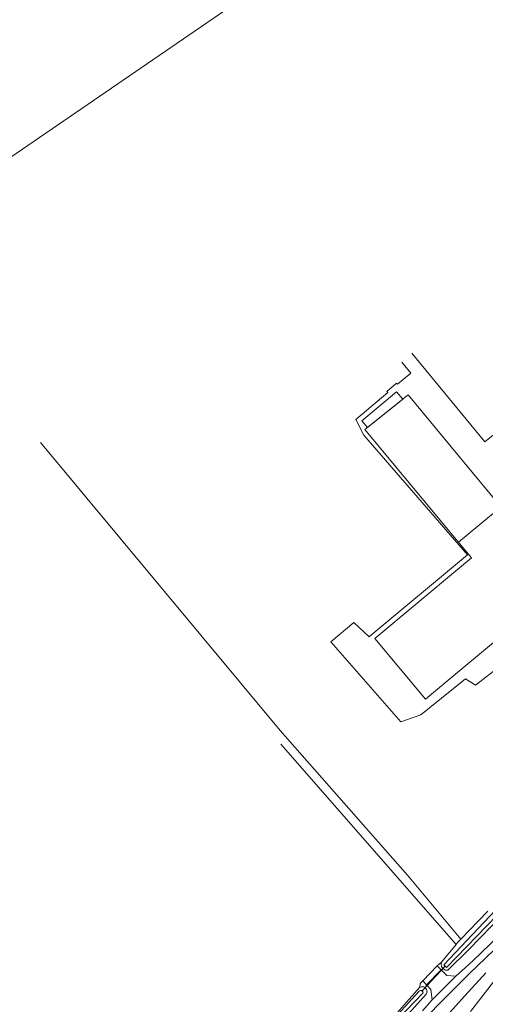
# Model space of a CAD drawing. Extents: x 140829 to 145054, y 448512 to 451778.
# Tile 36 of 152: x 141901 to 142004, y 449973 to 450190. Entities that reach past the tile are written whole.
import ezdxf
from ezdxf import colors
from ezdxf.entities.mleader import LeaderData, LeaderLine
from ezdxf.math import Vec2, Vec3

# ---------------------------------------------------------------- set-up
doc = ezdxf.new("R2010")
doc.units = 0
doc.header["$MEASUREMENT"] = 0
for name, color, linetype in [('geometrie2dBegroeidTerreindeel', 7, 'Continuous'), ('geometrie2dGebouwinstallatie', 7, 'Continuous'), ('geometrie2dGrondvlak', 7, 'Continuous'), ('geometrie2dOnbegroeidTerreindeel', 7, 'Continuous'), ('geometrie2dOndersteunendWaterdeel', 7, 'Continuous'), ('geometrie2dOndersteunendWegdeel', 7, 'Continuous'), ('geometrie2dOverigeConstructie', 7, 'Continuous'), ('geometrie2dWaterdeel', 7, 'Continuous'), ('geometrie2dWegdeel', 7, 'Continuous'), ('HMPAL', 1, 'Continuous')]:
    doc.layers.add(name, color=color, linetype=linetype)
doc.styles.get("Standard").update_dxf_attribs({"font": 'arial.ttf'})

msp = doc.modelspace()

# ---------------------------------------------------------------- linework, layer by layer
at = {"color": 3, "lineweight": 0}
msp.add_line((140963.5, 449517.6), (144063.08, 451645.21), dxfattribs=at)
at = {"layer": 'geometrie2dBegroeidTerreindeel', "linetype": 'Continuous', "lineweight": 0}
for p, q in [((142003.99, 450097.08), (141987.88, 450116.71)), ((141985.68, 450114.71), (141987.63, 450112.31)), ((141987.63, 450112.31), (141984.72, 450109.85)), ((141984.5, 450110.1), (141982.32, 450108.26)), ((141984.72, 450109.85), (141984.5, 450110.1)), ((141982.53, 450108.01), (141975.48, 450102.06)), ((141982.32, 450108.26), (141982.53, 450108.01)), ((141975.48, 450102.06), (141977.25, 450098.55)), ((141977.25, 450098.55), (142000.15, 450072.15)), ((142006.6, 450099.24), (142003.99, 450097.08)), ((141958.82, 450033.35), (141905.87, 450096.97)), ((141905.87, 450096.97), (141958.82, 450033.35)), ((142000.15, 450072.15), (141978.57, 450054.18)), ((141975.03, 450057.25), (141969.99, 450052.96)), ((141978.4, 450054.03), (141975.03, 450057.25)), ((141978.57, 450054.18), (141978.4, 450054.03)), ((141969.99, 450052.96), (141985.42, 450035.29)), ((142001.88, 450043.35), (142007.4, 450047.64)), ((141991.74, 450038.39), (141999.68, 450044.81)), ((141999.68, 450044.81), (142001.88, 450043.35)), ((141985.42, 450035.29), (141989.84, 450036.86)), ((141989.84, 450036.86), (141991.74, 450038.39)), ((141986.89, 450001.41), (141958.82, 450033.35)), ((141958.82, 450033.35), (141986.89, 450001.41)), ((141958.95, 450030.33), (141997.62, 449986.13)), ((141997.62, 449986.13), (141958.95, 450030.33)), ((141998.65, 449987.28), (141986.89, 450001.41)), ((141986.89, 450001.41), (141998.65, 449987.28)), ((142004.66, 449993.49), (142002.47, 449991.23)), ((142002.47, 449991.23), (141998.65, 449987.28)), ((141998.09, 449986.7), (141997.72, 449986.25)), ((141998.65, 449987.28), (141998.09, 449986.7)), ((141998.65, 449987.28), (141998.65, 449987.28)), ((141998.65, 449987.28), (141998.65, 449987.28)), ((141997.62, 449986.13), (141994.37, 449982.18)), ((141997.72, 449986.25), (141997.62, 449986.13)), ((141993.48, 449981.4), (141990.27, 449978.07)), ((141993.93, 449981.87), (141993.48, 449981.4)), ((141994.37, 449982.18), (141993.93, 449981.87)), ((141990.27, 449978.07), (141989.69, 449977.47)), ((141989.59, 449976.71), (141986.7, 449973.39)), ((141989.69, 449977.47), (141989.59, 449976.71)), ((141986.7, 449973.39), (141981.26, 449967.27))]:
    msp.add_line(p, q, dxfattribs=at)
at = {"layer": 'geometrie2dGebouwinstallatie', "linetype": 'Continuous', "lineweight": 0}
for p, q in [((141976.83, 450101.75), (141984.5, 450108.13)), ((141985.85, 450106.5), (141978.04, 450100.29)), ((141984.5, 450108.13), (141985.85, 450106.5)), ((141984.5, 450108.13), (141984.5, 450108.13)), ((141978.04, 450100.29), (141976.83, 450101.75))]:
    msp.add_line(p, q, dxfattribs=at)
at = {"layer": 'geometrie2dGrondvlak', "linetype": 'Continuous', "lineweight": 0}
for p, q in [((141977.51, 450099.87), (141987.08, 450107.48)), ((141987.08, 450107.48), (141998.33, 450093.9)), ((141997.65, 450075.54), (141977.51, 450099.87)), ((141998.33, 450093.9), (142007.22, 450083.16)), ((141998.13, 450074.96), (142007.55, 450082.76)), ((142007.55, 450082.76), (141998.13, 450074.96)), ((141998.13, 450074.96), (141997.65, 450075.54)), ((141998.38, 450074.66), (141998.13, 450074.96)), ((141998.13, 450074.96), (141998.13, 450074.96)), ((142001.01, 450071.48), (141998.38, 450074.66)), ((141998.39, 450069.3), (142001.01, 450071.48)), ((141979.7, 450053.7), (141998.39, 450069.3)), ((142023.57, 450067.57), (141998.46, 450046.64)), ((141990.86, 450040.32), (141979.7, 450053.7)), ((141998.46, 450046.64), (141990.86, 450040.32))]:
    msp.add_line(p, q, dxfattribs=at)
at = {"layer": 'geometrie2dOnbegroeidTerreindeel', "linetype": 'Continuous', "lineweight": 0}
for p, q in [((141987.88, 450116.71), (142003.99, 450097.08)), ((141987.63, 450112.31), (141985.68, 450114.71)), ((141984.72, 450109.85), (141987.63, 450112.31)), ((141982.32, 450108.26), (141984.5, 450110.1)), ((141984.5, 450110.1), (141984.72, 450109.85)), ((141975.48, 450102.06), (141982.53, 450108.01)), ((141987.08, 450107.48), (141977.51, 450099.87)), ((141982.53, 450108.01), (141982.32, 450108.26)), ((141998.33, 450093.9), (141987.08, 450107.48)), ((141977.25, 450098.55), (141975.48, 450102.06)), ((141977.51, 450099.87), (141997.65, 450075.54)), ((142000.15, 450072.15), (141977.25, 450098.55)), ((142003.99, 450097.08), (142006.6, 450099.24)), ((142007.22, 450083.16), (141998.33, 450093.9)), ((141998.33, 450093.9), (141998.33, 450093.9)), ((141997.65, 450075.54), (141998.13, 450074.96)), ((141998.13, 450074.96), (141998.38, 450074.66)), ((141998.38, 450074.66), (142001.01, 450071.48)), ((141978.57, 450054.18), (142000.15, 450072.15)), ((142001.01, 450071.48), (141998.39, 450069.3)), ((141998.39, 450069.3), (141979.7, 450053.7)), ((141998.46, 450046.64), (142023.57, 450067.57)), ((141969.99, 450052.96), (141975.03, 450057.25)), ((141975.03, 450057.25), (141978.4, 450054.03)), ((141978.4, 450054.03), (141978.57, 450054.18)), ((141985.42, 450035.29), (141969.99, 450052.96)), ((141979.7, 450053.7), (141990.86, 450040.32)), ((142007.4, 450047.64), (142001.88, 450043.35)), ((141990.86, 450040.32), (141998.46, 450046.64)), ((141999.68, 450044.81), (141991.74, 450038.39)), ((142001.88, 450043.35), (141999.68, 450044.81)), ((141989.84, 450036.86), (141985.42, 450035.29)), ((141991.74, 450038.39), (141989.84, 450036.86))]:
    msp.add_line(p, q, dxfattribs=at)
at = {"layer": 'geometrie2dOndersteunendWaterdeel', "linetype": 'Continuous', "lineweight": 0}
for p, q in [((142012.26, 449999.98), (141994.91, 449981.65)), ((141995.47, 449981.04), (142014.22, 450000.42)), ((142002.47, 449991.23), (142004.66, 449993.49)), ((141998.65, 449987.28), (142002.47, 449991.23)), ((142008.09, 449992.86), (142000.34, 449984.95)), ((141997.72, 449986.25), (141998.09, 449986.7)), ((141998.09, 449986.7), (141998.65, 449987.28)), ((141994.37, 449982.18), (141997.62, 449986.13)), ((142000.34, 449984.95), (141995.81, 449980.45)), ((141997.62, 449986.13), (141997.72, 449986.25)), ((141997.62, 449986.13), (141997.62, 449986.13)), ((141994.33, 449981.73), (141994.37, 449982.18)), ((141994.43, 449981.28), (141994.33, 449981.73)), ((141994.73, 449980.8), (141994.43, 449981.28)), ((141994.73, 449980.8), (141995.24, 449981.29)), ((141995.24, 449981.29), (141994.73, 449980.8)), ((141995.3, 449980.46), (141994.73, 449980.8)), ((141994.91, 449981.65), (141995.24, 449981.29)), ((141995.24, 449981.29), (141995.47, 449981.04)), ((141995.81, 449980.45), (141995.3, 449980.46)), ((141989.46, 449975.78), (141977.93, 449963.27)), ((141986.7, 449973.39), (141989.59, 449976.71)), ((141989.74, 449975.96), (141989.46, 449975.78)), ((141989.59, 449976.71), (141990, 449976.79)), ((141989.59, 449976.71), (141989.59, 449976.71)), ((141990.02, 449975.95), (141989.74, 449975.96)), ((141990, 449976.79), (141990.51, 449976.78)), ((141990.11, 449975.84), (141990.02, 449975.95)), ((141990.11, 449975.84), (141990.83, 449976.62)), ((141990.83, 449976.62), (141990.11, 449975.84)), ((141990.26, 449975.68), (141990.11, 449975.84)), ((141990.33, 449975.48), (141990.26, 449975.68)), ((141990.51, 449976.78), (141990.83, 449976.62)), ((141990.83, 449976.62), (141990.83, 449976.62)), ((141990.83, 449976.62), (141991.11, 449976.14)), ((141991.11, 449976.14), (141991.21, 449975.64)), ((141982.11, 449966.88), (141990.18, 449975.27)), ((141991, 449975.13), (141986.48, 449970.04)), ((141990.18, 449975.27), (141990.33, 449975.48)), ((141991.21, 449975.64), (141991, 449975.13)), ((141981.26, 449967.27), (141986.7, 449973.39))]:
    msp.add_line(p, q, dxfattribs=at)
at = {"layer": 'geometrie2dOndersteunendWegdeel', "linetype": 'Continuous', "lineweight": 0}
for p, q in [((142000.34, 449984.95), (142008.09, 449992.86)), ((142010.63, 449991.53), (142001.31, 449982.52)), ((141995.81, 449980.45), (142000.34, 449984.95)), ((142001.31, 449982.52), (141999.68, 449981.06)), ((141993.48, 449981.4), (141993.93, 449981.87)), ((141994.31, 449980.51), (141993.48, 449981.4)), ((141993.93, 449981.87), (141994.37, 449982.18)), ((141994.31, 449980.51), (141994.73, 449980.8)), ((141994.73, 449980.8), (141994.31, 449980.51)), ((141994.41, 449980.41), (141994.31, 449980.51)), ((141994.37, 449982.18), (141994.33, 449981.73)), ((141994.33, 449981.73), (141994.43, 449981.28)), ((141995.56, 449979.28), (141994.41, 449980.41)), ((141994.43, 449981.28), (141994.73, 449980.8)), ((141994.73, 449980.8), (141995.3, 449980.46)), ((141994.73, 449980.8), (141994.73, 449980.8)), ((141994.73, 449980.8), (141994.73, 449980.8)), ((141995.3, 449980.46), (141995.81, 449980.45)), ((141999.68, 449981.06), (141997.57, 449979.13)), ((141989.69, 449977.47), (141990.27, 449978.07)), ((141990.27, 449978.07), (141991.08, 449977.2)), ((141997.57, 449979.13), (141995.56, 449979.28)), ((141989.59, 449976.71), (141989.69, 449977.47)), ((141990, 449976.79), (141989.59, 449976.71)), ((141990.51, 449976.78), (141990, 449976.79)), ((141990.83, 449976.62), (141990.51, 449976.78)), ((141990.83, 449976.62), (141991.08, 449977.2)), ((141991.08, 449977.2), (141990.83, 449976.62)), ((141991.11, 449976.14), (141990.83, 449976.62)), ((141990.83, 449976.62), (141990.83, 449976.62)), ((141990.83, 449976.62), (141990.83, 449976.62)), ((141991.08, 449977.2), (141991.25, 449977.03)), ((141991.21, 449975.64), (141991.11, 449976.14)), ((141991.25, 449977.03), (141992.08, 449976.2)), ((141992.08, 449976.2), (141992.36, 449973.87)), ((141986.48, 449970.04), (141991, 449975.13)), ((141992.36, 449973.87), (141990.23, 449971.43)), ((141991, 449975.13), (141991.21, 449975.64))]:
    msp.add_line(p, q, dxfattribs=at)
at = {"layer": 'geometrie2dOverigeConstructie', "linetype": 'Continuous', "lineweight": 0}
for p, q in [((141995.24, 449981.29), (141990.22, 449975.93)), ((141990.22, 449975.93), (141995.24, 449981.29))]:
    msp.add_line(p, q, dxfattribs=at)
at = {"layer": 'geometrie2dWaterdeel', "linetype": 'Continuous', "lineweight": 0}
for p, q in [((141994.91, 449981.65), (142012.26, 449999.98)), ((142014.22, 450000.42), (141995.47, 449981.04)), ((141995.24, 449981.29), (141994.91, 449981.65)), ((141995.47, 449981.04), (141995.24, 449981.29)), ((141977.93, 449963.27), (141989.46, 449975.78)), ((141989.46, 449975.78), (141989.74, 449975.96)), ((141989.74, 449975.96), (141990.02, 449975.95)), ((141990.02, 449975.95), (141990.11, 449975.84)), ((141990.11, 449975.84), (141990.26, 449975.68)), ((141990.26, 449975.68), (141990.33, 449975.48)), ((141990.18, 449975.27), (141982.11, 449966.88)), ((141990.33, 449975.48), (141990.18, 449975.27))]:
    msp.add_line(p, q, dxfattribs=at)
at = {"layer": 'geometrie2dWegdeel', "linetype": 'Continuous', "lineweight": 0}
for p, q in [((142001.31, 449982.52), (142010.63, 449991.53)), ((142007.78, 449986.66), (142000.54, 449979.64)), ((142000.54, 449979.64), (142007.78, 449986.66)), ((141999.68, 449981.06), (142001.31, 449982.52)), ((141990.27, 449978.07), (141993.48, 449981.4)), ((141991.08, 449977.2), (141994.31, 449980.51)), ((141994.31, 449980.51), (141991.08, 449977.2)), ((141993.48, 449981.4), (141994.31, 449980.51)), ((141994.31, 449980.51), (141994.41, 449980.41)), ((141994.41, 449980.41), (141995.56, 449979.28)), ((141997.57, 449979.13), (141999.68, 449981.06)), ((141991.08, 449977.2), (141990.27, 449978.07)), ((141992.36, 449973.87), (141997.57, 449979.13)), ((141997.57, 449979.13), (141992.36, 449973.87)), ((142000.54, 449979.64), (141994.09, 449973.24)), ((141994.09, 449973.24), (142000.54, 449979.64)), ((141995.56, 449979.28), (141997.57, 449979.13)), ((142004.21, 449979.85), (141999.56, 449974.75)), ((141999.56, 449974.75), (142004.21, 449979.85)), ((142006.42, 449978.51), (142000.79, 449971.28)), ((142000.79, 449971.28), (142006.42, 449978.51)), ((141991.25, 449977.03), (141991.08, 449977.2)), ((141991.08, 449977.2), (141991.08, 449977.2)), ((141992.08, 449976.2), (141991.25, 449977.03)), ((141992.36, 449973.87), (141992.08, 449976.2)), ((141990.23, 449971.43), (141992.36, 449973.87)), ((141992.36, 449973.87), (141992.36, 449973.87)), ((141999.56, 449974.75), (141995.52, 449970.31)), ((141995.52, 449970.31), (141999.56, 449974.75)), ((141994.09, 449973.24), (141988.95, 449967.99)), ((141988.95, 449967.99), (141994.09, 449973.24))]:
    msp.add_line(p, q, dxfattribs=at)

# ---------------------------------------------------------------- next in the draw order: leaders
at = {"layer": 'HMPAL', "lineweight": 0}
ml = msp.add_multileader_mtext('Standard', dxfattribs=at)
ml.set_content('BEGIN INSPECTIE', color=256)
ml.set_leader_properties()
ml.build(insert=Vec2(0, 0))
ml.multileader.update_dxf_attribs({"dogleg_length": 0.36, "arrow_head_size": 100})
ctx = ml.context
ctx.base_point, ctx.char_height, ctx.arrow_head_size, ctx.landing_gap_size, ctx.plane_origin, ctx.plane_x_axis, ctx.plane_y_axis = Vec3(141515.48, 450531.73), 50, 100, 0.09, Vec3(148901.03, 452787.08), Vec3(0.999937, -0.011216), Vec3(0.011216, 0.999937)
notes = []
notes.append((ctx, [(0, (1, 1, 0), (141515.12, 450531.73), (0.999937, -0.011216), 0.36, [(0, [(141129.78, 449425.51)], 0, [])])]))
ctx.mtext.insert, ctx.mtext.text_direction, ctx.mtext.rotation, ctx.mtext.flow_direction = Vec3(141515.85, 450556.72), Vec3(0.999937, -0.011216), 6.271969, 5
ctx.mtext.has_bg_fill, ctx.mtext.bg_color, ctx.mtext.bg_scale_factor, ctx.mtext.bg_transparency, ctx.mtext.use_window_bg_color = 1, -1027028792, 1.5, 0, 1
for ctx, leaders in notes:
    for number, flags, end, landing, length, lines in leaders:
        leader = LeaderData()
        leader.index, (leader.has_last_leader_line, leader.has_dogleg_vector, leader.attachment_direction) = number, flags
        leader.last_leader_point, leader.dogleg_vector, leader.dogleg_length = Vec3(end), Vec3(landing), length
        for number, points, colour, breaks in lines:
            line = LeaderLine()
            line.index, line.vertices, line.color, line.breaks = number, Vec3.list(points), colors.encode_raw_color(colour), breaks
            leader.lines.append(line)
        ctx.leaders.append(leader)

doc.saveas('drawing.dxf')
